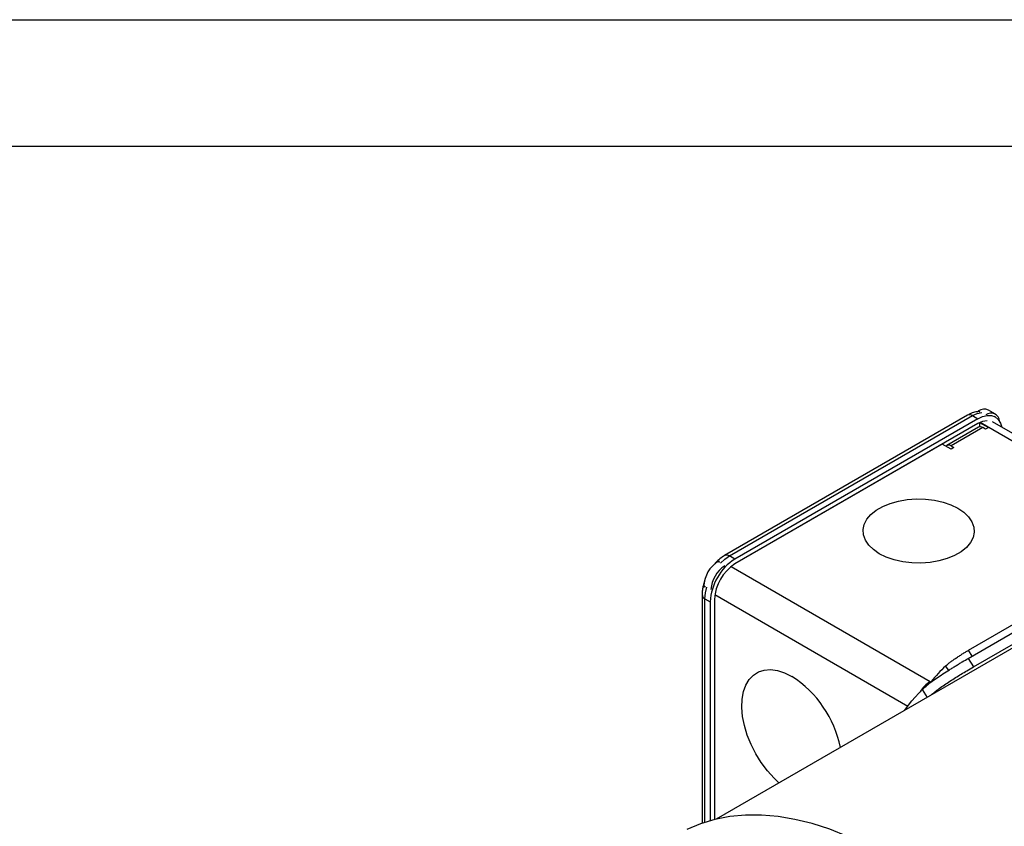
# Model space of a CAD drawing. Header units: inches. Extents: x 0 to 44, y 0 to 34.
# Tile 17 of 21: x 24.5 to 32.3, y 27.6 to 34. Entities that reach past the tile are written whole.
import ezdxf

# ---------------------------------------------------------------- set-up
doc = ezdxf.new("R2010")
doc.units = ezdxf.units.IN
doc.header["$LTSCALE"] = 4
doc.header["$MEASUREMENT"] = 0
doc.layers.add('TEXT', color=140, linetype='Continuous', lineweight=25)

msp = doc.modelspace()

# ---------------------------------------------------------------- linework, layer by layer
at = {"color": 7, "linetype": 'Continuous'}
msp.add_line((0.000389, 34.000421), (44.000389, 34.000421), dxfattribs=at)
for p, q in [((32.233234, 30.884071), (32.177557, 30.916213)), ((32.01213, 30.875354), (30.091249, 29.766453)), ((30.130616, 29.762555), (32.051497, 30.871456)), ((32.093255, 30.847349), (30.172374, 29.738448)), ((32.051497, 30.871456), (32.093255, 30.847349)), ((32.087824, 30.902067), (32.098823, 30.908416)), ((32.098823, 30.908416), (32.110606, 30.901614)), ((32.231039, 30.860993), (32.222687, 30.865814)), ((32.093255, 30.808772), (30.172374, 29.699872)), ((32.098768, 30.779942), (31.848218, 30.635303)), ((32.132229, 30.776629), (31.88168, 30.63199)), ((32.107174, 30.816114), (32.107174, 30.782806)), ((32.107833, 30.816426), (32.176772, 30.776629)), ((33.624462, 29.944109), (32.110927, 30.817854)), ((32.1545, 30.763772), (32.132229, 30.776629)), ((32.176772, 30.776629), (32.1545, 30.763772)), ((33.677499, 29.974727), (32.208854, 30.822558)), ((31.812083, 30.646454), (30.171712, 29.699488)), ((31.88168, 30.606276), (31.812083, 30.646454)), ((31.88168, 30.63199), (31.903951, 30.619133)), ((31.903951, 30.619133), (31.88168, 30.606276)), ((34.396982, 30.207163), (30.02426, 27.682844)), ((32.01883, 29.017198), (33.761542, 30.023244)), ((30.172374, 29.738448), (30.130616, 29.762555)), ((30.038748, 29.719161), (30.049683, 29.725473)), ((30.050531, 29.712359), (30.038748, 29.719161)), ((30.141874, 29.678907), (31.717245, 28.769465)), ((29.927392, 29.51366), (29.927392, 29.526287)), ((29.927392, 29.526287), (29.939175, 29.519485)), ((29.912682, 29.457169), (29.912682, 27.650393)), ((30.013816, 29.457103), (31.538821, 28.576736)), ((32.017417, 28.953233), (32.91522, 29.471524)), ((29.935744, 29.425027), (29.977502, 29.40092)), ((29.935744, 27.658119), (29.935744, 29.425027)), ((29.977502, 29.40092), (29.977502, 27.670732)), ((30.010909, 29.420206), (30.010909, 27.679596)), ((32.058794, 28.886325), (32.956597, 29.404616)), ((32.048568, 28.971216), (32.01883, 29.017198)), ((31.837891, 28.892647), (31.860272, 28.858041)), ((32.017417, 28.953233), (32.058794, 28.886325)), ((31.653583, 28.7068), (31.691575, 28.645365))]:
    msp.add_line(p, q)
at = {"flags": 128}
for points in [[(32.051497, 30.871456), (32.089514, 30.889079), (32.123913, 30.897146)], [(32.093255, 30.847349), (32.131273, 30.864972), (32.167829, 30.873271), (32.20152, 30.871925), (32.23105, 30.860987), (32.255285, 30.840877), (32.273293, 30.812368), (32.283843, 30.779268)], [(31.936661, 30.139814), (31.983624, 30.107805), (32.020819, 30.07177), (32.047233, 30.032692), (32.062144, 29.991637), (32.065147, 29.949725), (32.056159, 29.908099), (32.035426, 29.867896), (32.003512, 29.83021), (31.961289, 29.796071), (31.909909, 29.76641), (31.850772, 29.742035), (31.785492, 29.723612), (31.715849, 29.711642), (31.643744, 29.706454), (31.571142, 29.708187), (31.500026, 29.716796), (31.432333, 29.732044), (31.369911, 29.753516), (31.314463, 29.780627), (31.267501, 29.812637), (31.230306, 29.848672), (31.203892, 29.88775), (31.18898, 29.928805), (31.185978, 29.970717), (31.194965, 30.012342), (31.215699, 30.052546), (31.247612, 30.090231), (31.289835, 30.12437), (31.341216, 30.154032), (31.400353, 30.178407), (31.465633, 30.19683), (31.535276, 30.208799), (31.607381, 30.213988), (31.679982, 30.212254), (31.751099, 30.203646), (31.818792, 30.188398), (31.881213, 30.166925), (31.936661, 30.139814)], [(31.936661, 30.139814), (31.983624, 30.107805), (32.020819, 30.07177), (32.047233, 30.032692), (32.062144, 29.991637), (32.065147, 29.949725), (32.056159, 29.908099), (32.035426, 29.867896), (32.003512, 29.83021), (31.961289, 29.796071), (31.909909, 29.76641), (31.850772, 29.742035), (31.785492, 29.723612), (31.715849, 29.711642), (31.643744, 29.706454), (31.571142, 29.708187), (31.500026, 29.716796), (31.432333, 29.732044), (31.369911, 29.753516), (31.314463, 29.780627), (31.267501, 29.812637), (31.230306, 29.848672), (31.203892, 29.88775), (31.18898, 29.928805), (31.185978, 29.970717), (31.194965, 30.012342), (31.215699, 30.052546), (31.247612, 30.090231), (31.289835, 30.12437), (31.341216, 30.154032), (31.400353, 30.178407), (31.465633, 30.19683), (31.535276, 30.208799), (31.607381, 30.213988), (31.679982, 30.212254), (31.751099, 30.203646), (31.818792, 30.188398), (31.881213, 30.166925), (31.936661, 30.139814)], [(30.058199, 29.704635), (30.092598, 29.736284), (30.130616, 29.762555)], [(29.935744, 29.425027), (29.939489, 29.47109), (29.949699, 29.516707)], [(30.520914, 27.969556), (30.481649, 28.006911), (30.42921, 28.06557), (30.380909, 28.130355), (30.337775, 28.199884), (30.300729, 28.272676), (30.270558, 28.34718), (30.247908, 28.421807), (30.233259, 28.494967), (30.226925, 28.5651), (30.22904, 28.630713), (30.239559, 28.690406), (30.258259, 28.742907), (30.28474, 28.787097), (30.318439, 28.822035), (30.358636, 28.846975), (30.404475, 28.861387), (30.45498, 28.864962), (30.509074, 28.857626), (30.565603, 28.839533), (30.623364, 28.811071)], [(30.520914, 27.969556), (30.481649, 28.006911), (30.42921, 28.06557), (30.380909, 28.130355), (30.337775, 28.199884), (30.300729, 28.272676), (30.270558, 28.34718), (30.247908, 28.421807), (30.233259, 28.494967), (30.226925, 28.5651), (30.22904, 28.630713), (30.239559, 28.690406), (30.258259, 28.742907), (30.28474, 28.787097), (30.318439, 28.822035), (30.358636, 28.846975), (30.404475, 28.861387), (30.45498, 28.864962), (30.509074, 28.857626), (30.565603, 28.839533), (30.623364, 28.811071)], [(31.513573, 28.542606), (31.572557, 28.618927), (31.653583, 28.7068)], [(32.311788, 26.601364), (32.180968, 26.74124), (32.046949, 26.873486), (31.910244, 26.997595), (31.771378, 27.113089), (31.630884, 27.219527), (31.489302, 27.316499), (31.347174, 27.403634), (31.205046, 27.480597), (31.063464, 27.547092), (30.92297, 27.602865), (30.784104, 27.647701), (30.647399, 27.681429), (30.513379, 27.703918), (30.38256, 27.715084), (30.255441, 27.714882), (30.132513, 27.703314), (30.014245, 27.680423), (29.901093, 27.646299), (29.79349, 27.601071)]]:
    msp.add_lwpolyline(points, dxfattribs=at)
for centre, radius, start, end in [((32.144952, 30.844026), 0.079209, 65.692881, 125.6175775), ((32.028432, 30.83926), 0.039605, 54.3824225, 114.307119), ((32.198482, 30.825635), 0.066497, 1.9412034, 128.2436585), ((32.168714, 30.690086), 0.140643, 90.1172689, 122.4475772), ((32.112624, 30.749263), 0.033664, 54.3824225, 114.307119), ((31.862972, 30.609098), 0.029564, 50.7441912, 136.48741), ((30.107674, 29.731369), 0.038715, 53.6597928, 115.4789006), ((30.169159, 29.515286), 0.242017, 122.6054783, 177.3945215), ((30.400593, 29.381667), 0.423529, 122.6054783, 177.3945215), ((30.226228, 29.48234), 0.24359, 123.549699, 176.4503008), ((30.36147, 29.404253), 0.350924, 122.6054783, 177.3945215), ((29.95134, 29.460562), 0.038807, 185.0111736, 246.3038787), ((32.678942, 27.996963), 1.228664, 133.1982424, 140.9303003), ((30.145936, 28.073521), 0.878588, 11.5844636, 57.0843636), ((31.848233, 28.556015), 0.250437, 121.5363089, 147.7749082)]:
    msp.add_arc(centre, radius, start, end)
for points, knots in [([(32.087824, 30.902067), (32.084695, 30.901835), (32.068056, 30.900603), (32.042414, 30.891497), (32.021097, 30.879591), (32.012273, 30.874662)], [0, 0, 0, 0, 0.11952426, 0.63553079, 1, 1, 1, 1]), ([(30.091393, 29.765761), (30.08802, 29.764043), (30.071583, 29.755667), (30.047367, 29.735909), (30.022462, 29.71268), (30.010343, 29.698328), (30.006046, 29.693239)], [0, 0, 0, 0, 0.10695242, 0.52114831, 0.83019598, 1, 1, 1, 1]), ([(29.934457, 29.570541), (29.933397, 29.567765), (29.928027, 29.553696), (29.92086, 29.527743), (29.914, 29.492435), (29.913145, 29.469133), (29.912707, 29.457182)], [0, 0, 0, 0, 0.0735365, 0.37257321, 0.67822035, 1, 1, 1, 1]), ([(31.837891, 28.892647), (31.84235, 28.896826), (31.847481, 28.901312), (31.859032, 28.910876), (31.865532, 28.916015), (31.879477, 28.926618), (31.886883, 28.932058), (31.902539, 28.94323), (31.910849, 28.948999), (31.927609, 28.960368), (31.936139, 28.966025), (31.953488, 28.977305), (31.962178, 28.982843), (31.979128, 28.993453), (31.987505, 28.998598), (32.003739, 29.008384), (32.011476, 29.012953), (32.01883, 29.017198)], [0, 0, 0, 0, 0.125, 0.125, 0.25, 0.25, 0.375, 0.375, 0.5, 0.5, 0.625, 0.625, 0.75, 0.75, 0.875, 0.875, 1, 1, 1, 1]), ([(31.653583, 28.7068), (31.662345, 28.715398), (31.672504, 28.724519), (31.689755, 28.738974), (31.695843, 28.743922), (31.708707, 28.75409), (31.715506, 28.759326), (31.736499, 28.775118), (31.751406, 28.785858), (31.782977, 28.807835), (31.799758, 28.819142), (31.833623, 28.841391), (31.850866, 28.852448), (31.877162, 28.868997), (31.885988, 28.8745), (31.903391, 28.885263), (31.920642, 28.895844), (31.937581, 28.906086), (31.954358, 28.916164), (31.962702, 28.921142), (31.987176, 28.935654), (32.002699, 28.944736), (32.017417, 28.953233)], [0, 0, 0, 0, 0.125, 0.125, 0.1875, 0.1875, 0.25, 0.25, 0.375, 0.375, 0.5, 0.5, 0.625, 0.625, 0.6875, 0.6875, 0.75, 0.8125, 0.8125, 0.875, 0.875, 1, 1, 1, 1]), ([(31.723057, 28.663539), (31.732253, 28.671717), (31.75942, 28.695878), (31.828606, 28.7444), (31.917231, 28.80186), (31.997984, 28.850888), (32.041401, 28.87619), (32.058794, 28.886325)], [0, 0, 0, 0, 0.12255968, 0.36206598, 0.60097949, 0.84015465, 1, 1, 1, 1])]:
    msp.add_open_spline(points, degree=3, knots=knots)
at = {"layer": 'TEXT'}
msp.add_line((1, 33), (43, 33), dxfattribs=at)

doc.saveas('drawing.dxf')
